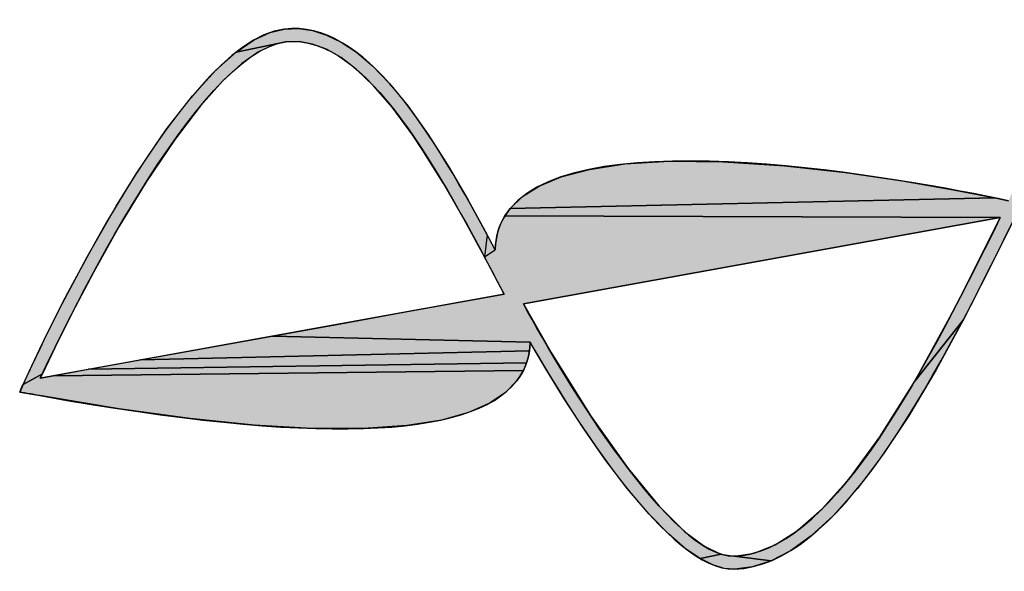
# Model space of a CAD drawing. Header units: millimetres. Extents: x 0 to 420, y 0 to 297.
# Tile 29 of 42: x 308.88 to 323.43, y 15.51 to 23.68. Entities that reach past the tile are written whole.
import ezdxf

# ---------------------------------------------------------------- set-up
doc = ezdxf.new("R2010")
doc.units = ezdxf.units.MM
doc.header["$LTSCALE"] = 23.1
doc.layers.get('0').update_dxf_attribs({"linetype": 'CONTINUOUS'})

# ---------------------------------------------------------------- blocks, each defined once
blk = doc.blocks.new('LOGO_PHASE_NINGBO_BL1', base_point=(320.75, 22.5))
at = {"linetype": 'CONTINUOUS'}
for points in [[(312.995, 23.544), (313.202, 23.515), (313.412, 23.449), (313.628, 23.344), (313.853, 23.194), (314.091, 22.992), (314.344, 22.73), (314.618, 22.396), (314.916, 21.976), (315.211, 21.511), (315.501, 21.014), (315.787, 20.494), (315.745, 20.166), (315.447, 20.717), (315.14, 21.252), (314.827, 21.757), (314.682, 21.974), (314.381, 22.381), (314.108, 22.698), (313.857, 22.938), (313.626, 23.115), (313.409, 23.238), (313.203, 23.315), (313.005, 23.351), (312.809, 23.347), (312.078, 23.197), (312.344, 23.379), (312.578, 23.488), (312.787, 23.538)], [(312.406, 23.198), (312.159, 23.025), (311.875, 22.765), (311.547, 22.399), (311.172, 21.909), (310.749, 21.28), (310.342, 20.608), (309.972, 19.946), (309.651, 19.336), (309.393, 18.818), (309.21, 18.435), (308.925, 18.278), (309.013, 18.47), (309.211, 18.887), (309.502, 19.471), (309.871, 20.166), (310.3, 20.917), (310.605, 21.411), (311.04, 22.05), (311.43, 22.551), (311.775, 22.927), (312.078, 23.197), (312.809, 23.347), (312.62, 23.301)], [(317.825, 21.541), (318.48, 21.582), (319.276, 21.574), (320.183, 21.513), (321.08, 21.413), (321.924, 21.289), (322.676, 21.159), (323.294, 21.038), (316.127, 20.881), (316.309, 21.057), (316.555, 21.214), (316.88, 21.35), (317.298, 21.461)], [(323.847, 21.287), (323.81, 21.21), (323.774, 21.135), (323.74, 21.064), (323.71, 21.002), (330.635, 21.013), (330.607, 20.964), (330.542, 20.87), (330.467, 20.781), (330.272, 20.61), (330.019, 20.461), (329.7, 20.335), (326.694, 20.231), (325.891, 20.338), (325.13, 20.466), (324.446, 20.599), (323.87, 20.72), (323.702, 20.756), (323.7, 20.756), (323.696, 20.757), (323.689, 20.759), (323.68, 20.761), (323.669, 20.763), (323.657, 20.766), (323.644, 20.769), (323.63, 20.772), (323.615, 20.775), (323.601, 20.778), (323.215, 19.993), (322.822, 19.228), (322.108, 18.328), (322.71, 19.426), (323.372, 20.746), (316.05, 20.773), (316.086, 20.828), (316.127, 20.881), (323.294, 21.038), (323.494, 20.997), (323.516, 21.043), (323.548, 21.109), (323.587, 21.19), (323.631, 21.28), (323.884, 21.362)], [(316.017, 20.717), (316.05, 20.773), (323.372, 20.746), (321.85, 20.47), (318.805, 19.919), (316.521, 19.506), (316.324, 19.47), (316.732, 18.749), (317.326, 17.801), (317.87, 17.033), (318.331, 16.474), (318.706, 16.101), (319.006, 15.877), (319.244, 15.764), (318.935, 15.701), (318.716, 15.85), (318.466, 16.065), (318.18, 16.357), (317.857, 16.737), (317.528, 17.17), (317.215, 17.619), (316.925, 18.064), (316.667, 18.484), (316.447, 18.857), (316.421, 18.903), (312.608, 18.992), (313.623, 19.176), (314.556, 19.345), (315.324, 19.484), (315.845, 19.578), (316.037, 19.613), (315.745, 20.166), (315.906, 20.272), (315.91, 20.34), (315.918, 20.407), (315.93, 20.473), (315.945, 20.536), (315.965, 20.598), (315.989, 20.658)], [(322.423, 18.496), (322.019, 17.813), (321.647, 17.249), (321.26, 16.735), (320.906, 16.337), (320.578, 16.036), (320.273, 15.817), (319.986, 15.667), (319.437, 15.735), (319.734, 15.781), (320.044, 15.903), (320.376, 16.115), (320.74, 16.434), (321.142, 16.886), (321.594, 17.503), (322.108, 18.328), (322.822, 19.228)], [(316.418, 18.839), (316.411, 18.776), (310.661, 18.64), (311.594, 18.809), (312.608, 18.992), (316.421, 18.903)], [(316.387, 18.655), (316.369, 18.597), (309.893, 18.501), (310.661, 18.64), (316.411, 18.776), (316.401, 18.715)], [(316.348, 18.541), (316.323, 18.486), (309.372, 18.406), (309.893, 18.501), (316.369, 18.597)], [(316.294, 18.432), (316.261, 18.38), (316.224, 18.33), (316.053, 18.155), (315.819, 17.999), (315.51, 17.864), (315.11, 17.751), (314.598, 17.668), (313.955, 17.624), (313.201, 17.625), (312.348, 17.674), (311.397, 17.771), (310.347, 17.916), (309.202, 18.107), (309.193, 18.109), (309.168, 18.113), (309.131, 18.12), (309.087, 18.128), (309.038, 18.136), (308.99, 18.145), (308.946, 18.153), (308.909, 18.159), (308.884, 18.164), (308.875, 18.165), (308.877, 18.168), (308.88, 18.177), (308.886, 18.19), (308.893, 18.205), (308.9, 18.221), (308.908, 18.238), (308.914, 18.253), (308.92, 18.266), (308.924, 18.274), (308.925, 18.278), (309.21, 18.435), (309.18, 18.372), (309.372, 18.406), (316.323, 18.486)], [(319.437, 15.735), (319.986, 15.667), (319.711, 15.578), (319.443, 15.543), (319.293, 15.555), (319.125, 15.606), (318.935, 15.701), (319.244, 15.764)]]:
    blk.add_hatch(color=7, dxfattribs=at).paths.add_polyline_path(points)
at = {"color": 7, "linetype": 'CONTINUOUS'}
for p, q in [((316.037, 19.613), (309.18, 18.372)), ((316.037, 19.613), (309.18, 18.372)), ((308.925, 18.278), (308.875, 18.165)), ((308.875, 18.165), (309.202, 18.107))]:
    blk.add_line(p, q, dxfattribs=at)
for points in [[(312.995, 23.544), (313.202, 23.515), (313.412, 23.449), (313.628, 23.344), (313.853, 23.194), (314.091, 22.992), (314.344, 22.73), (314.618, 22.396), (314.916, 21.976), (315.211, 21.511), (315.501, 21.014), (315.787, 20.494), (315.745, 20.166), (315.447, 20.717), (315.14, 21.252), (314.827, 21.757), (314.682, 21.974), (314.381, 22.381), (314.108, 22.698), (313.857, 22.938), (313.626, 23.115), (313.409, 23.238), (313.203, 23.315), (313.005, 23.351), (312.809, 23.347), (312.078, 23.197), (312.344, 23.379), (312.578, 23.488), (312.787, 23.538), (312.995, 23.544)], [(312.406, 23.198), (312.159, 23.025), (311.875, 22.765), (311.547, 22.399), (311.172, 21.909), (310.749, 21.28), (310.342, 20.608), (309.972, 19.946), (309.651, 19.336), (309.393, 18.818), (309.21, 18.435), (308.925, 18.278), (309.013, 18.47), (309.211, 18.887), (309.502, 19.471), (309.871, 20.166), (310.3, 20.917), (310.605, 21.411), (311.04, 22.05), (311.43, 22.551), (311.775, 22.927), (312.078, 23.197), (312.809, 23.347), (312.62, 23.301), (312.406, 23.198)], [(317.825, 21.541), (318.48, 21.582), (319.276, 21.574), (320.183, 21.513), (321.08, 21.413), (321.924, 21.289), (322.676, 21.159), (323.294, 21.038), (316.127, 20.881), (316.309, 21.057), (316.555, 21.214), (316.88, 21.35), (317.298, 21.461), (317.825, 21.541)], [(323.601, 20.778), (323.215, 19.993), (322.822, 19.228), (322.108, 18.328), (322.71, 19.426), (323.372, 20.746), (316.05, 20.773), (316.086, 20.828), (316.127, 20.881), (323.294, 21.038), (323.494, 20.997)], [(316.017, 20.717), (316.05, 20.773), (323.372, 20.746), (321.85, 20.47), (318.805, 19.919), (316.521, 19.506), (316.324, 19.47), (316.732, 18.749), (317.326, 17.801), (317.87, 17.033), (318.331, 16.474), (318.706, 16.101), (319.006, 15.877), (319.244, 15.764), (318.935, 15.701), (318.716, 15.85), (318.466, 16.065), (318.18, 16.357), (317.857, 16.737), (317.528, 17.17), (317.215, 17.619), (316.925, 18.064), (316.667, 18.484), (316.447, 18.857), (316.421, 18.903), (312.608, 18.992), (313.623, 19.176), (314.556, 19.345), (315.324, 19.484), (315.845, 19.578), (316.037, 19.613), (315.745, 20.166), (315.906, 20.272), (315.91, 20.34), (315.918, 20.407), (315.93, 20.473), (315.945, 20.536), (315.965, 20.598), (315.989, 20.658), (316.017, 20.717)], [(322.423, 18.496), (322.019, 17.813), (321.647, 17.249), (321.26, 16.735), (320.906, 16.337), (320.578, 16.036), (320.273, 15.817), (319.986, 15.667), (319.437, 15.735), (319.734, 15.781), (320.044, 15.903), (320.376, 16.115), (320.74, 16.434), (321.142, 16.886), (321.594, 17.503), (322.108, 18.328), (322.822, 19.228), (322.423, 18.496)], [(316.418, 18.839), (316.411, 18.776), (310.661, 18.64), (311.594, 18.809), (312.608, 18.992), (316.421, 18.903), (316.418, 18.839)], [(316.387, 18.655), (316.369, 18.597), (309.893, 18.501), (310.661, 18.64), (316.411, 18.776), (316.401, 18.715), (316.387, 18.655)], [(316.348, 18.541), (316.323, 18.486), (309.372, 18.406), (309.893, 18.501), (316.369, 18.597), (316.348, 18.541)], [(316.294, 18.432), (316.261, 18.38), (316.224, 18.33), (316.053, 18.155), (315.819, 17.999), (315.51, 17.864), (315.11, 17.751), (314.598, 17.668), (313.955, 17.624), (313.201, 17.625), (312.348, 17.674), (311.397, 17.771), (310.347, 17.916), (309.202, 18.107), (309.193, 18.109), (309.168, 18.113), (309.131, 18.12), (309.087, 18.128), (309.038, 18.136), (308.99, 18.145), (308.946, 18.153), (308.909, 18.159), (308.884, 18.164), (308.875, 18.165), (308.877, 18.168), (308.88, 18.177), (308.886, 18.19), (308.893, 18.205), (308.9, 18.221), (308.908, 18.238), (308.914, 18.253), (308.92, 18.266), (308.924, 18.274), (308.925, 18.278), (309.21, 18.435), (309.18, 18.372), (309.372, 18.406), (316.323, 18.486), (316.294, 18.432)], [(319.437, 15.735), (319.986, 15.667), (319.711, 15.578), (319.443, 15.543), (319.293, 15.555), (319.125, 15.606), (318.935, 15.701), (319.244, 15.764), (319.437, 15.735)]]:
    blk.add_lwpolyline(points, dxfattribs=at)
for points in [[(315.906, 20.272), (314.963, 22.043), (313.974, 23.676), (312.787, 23.538)], [(312.787, 23.538), (311.211, 23.356), (309.018, 18.485), (308.925, 18.278)], [(312.809, 23.347), (313.993, 23.485), (315.078, 21.442), (316.037, 19.613)], [(312.809, 23.347), (313.993, 23.485), (315.078, 21.442), (316.037, 19.613)], [(309.18, 18.372), (309.586, 19.244), (311.497, 23.195), (312.809, 23.347)], [(309.18, 18.372), (309.586, 19.244), (311.497, 23.195), (312.809, 23.347)], [(323.494, 20.997), (321.947, 21.325), (317.209, 22.198), (316.127, 20.881)], [(316.127, 20.881), (315.984, 20.708), (315.912, 20.503), (315.906, 20.272)], [(323.372, 20.746), (322.135, 18.209), (320.815, 15.78), (319.437, 15.735)], [(319.443, 15.543), (320.948, 15.592), (322.322, 18.147), (323.601, 20.778)], [(316.224, 18.33), (316.352, 18.495), (316.417, 18.687), (316.421, 18.903)], [(316.421, 18.903), (317.06, 17.789), (318.485, 15.511), (319.443, 15.543)], [(309.202, 18.107), (313.189, 17.388), (315.552, 17.463), (316.224, 18.33)]]:
    blk.add_open_spline(points, degree=3, dxfattribs=at)
for points, knots in [([(319.437, 15.735), (318.538, 15.705), (316.943, 18.318), (316.324, 19.47), (316.324, 19.47), (323.372, 20.746), (323.372, 20.746), (322.135, 18.209), (320.815, 15.78), (319.437, 15.735)], [0, 0, 0, 0, 1, 1, 1, 2, 2, 2, 3, 3, 3, 3]), ([(319.437, 15.735), (318.538, 15.705), (316.943, 18.318), (316.324, 19.47), (316.324, 19.47), (323.372, 20.746), (323.372, 20.746)], [0, 0, 0, 0, 1, 1, 1, 2, 2, 2, 2])]:
    blk.add_open_spline(points, degree=3, knots=knots, dxfattribs=at)
blk.add_solid([(315.906, 20.272), (315.745, 20.166), (315.787, 20.494)], dxfattribs=at)

msp = doc.modelspace()

# ---------------------------------------------------------------- block references
at = {"color": 2, "linetype": 'CONTINUOUS'}
msp.add_blockref('LOGO_PHASE_NINGBO_BL1', (320.75, 22.49989), dxfattribs=at)

doc.saveas('drawing.dxf')
